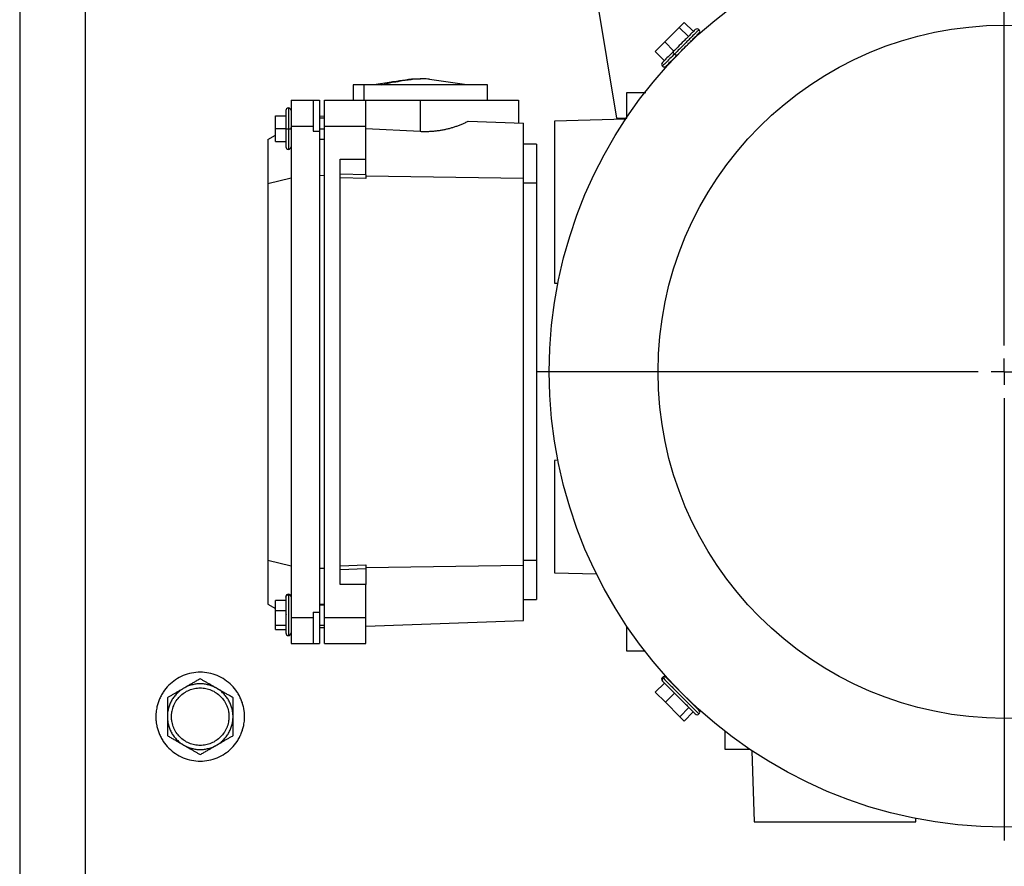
# Model space of a CAD drawing. Header units: inches. Extents: x 3 to 150, y 3 to 116.
# Tile 22 of 57: x 27 to 35, y 94 to 101. Entities that reach past the tile are written whole.
import ezdxf

# ---------------------------------------------------------------- set-up
doc = ezdxf.new("R2010")
doc.units = ezdxf.units.IN
doc.header["$LTSCALE"] = 14
doc.header["$MEASUREMENT"] = 0
doc.linetypes.add('CENTERX2', pattern=[0.8, 0.5, -0.1, 0.1, -0.1])
doc.layers.add('CENTER', color=40, linetype='CENTERX2')

# ---------------------------------------------------------------- blocks, each defined once
blk = doc.blocks.new('SW_CENTERMARKSYMBOL_0')
at = {"layer": 'CENTER', "color": 0}
for p, q in [((0, 0.2), (0, 3.5665)), ((0, 0), (0, 0.1)), ((-0.2, 0), (-3.5665, 0)), ((0, 0), (-0.1, 0)), ((0, 0), (0, -0.1)), ((0, 0), (0.1, 0)), ((0.2, 0), (3.5665, 0)), ((0, -0.2), (0, -3.5665))]:
    blk.add_line(p, q, dxfattribs=at)

msp = doc.modelspace()

# ---------------------------------------------------------------- linework, layer by layer
for p, q in [((27.1821, 103.9244), (27.1821, 86.9436)), ((27.6821, 86.934), (27.6821, 103.934)), ((31.5432, 101.105), (31.7293, 99.9882)), ((32.0954, 100.5697), (32.2061, 100.6804)), ((32.2061, 100.6804), (32.2441, 100.7183)), ((32.2061, 100.6804), (32.2757, 100.6108)), ((32.2441, 100.7183), (32.3137, 100.6487)), ((32.0227, 100.4969), (32.0954, 100.5697)), ((32.0954, 100.5697), (32.165, 100.5001)), ((32.2871, 100.5653), (32.2865, 100.5659)), ((32.0227, 100.4969), (32.0923, 100.4273)), ((32.1751, 100.4545), (32.1758, 100.4539)), ((30.5875, 100.2441), (30.3034, 100.2843)), ((29.7214, 100.2441), (29.7214, 100.126)), ((29.8048, 100.126), (29.8048, 100.2441)), ((30.0142, 100.2633), (29.8789, 100.2441)), ((30.745, 100.126), (30.745, 100.2441)), ((29.249, 100.126), (29.4183, 100.126)), ((29.249, 100.126), (29.249, 99.9291)), ((29.4183, 100.126), (29.4655, 100.126)), ((29.4183, 100.126), (29.4183, 99.9291)), ((29.4655, 100.126), (29.4655, 99.8898)), ((29.5049, 100.126), (29.8198, 100.126)), ((29.8198, 100.126), (30.2332, 100.126)), ((30.2332, 100.126), (30.2332, 99.8893)), ((30.9813, 100.126), (30.9813, 99.9536)), ((31.808, 99.9882), (31.808, 100.185)), ((31.808, 100.185), (31.9525, 100.185)), ((29.1309, 99.9094), (29.1309, 100.0079)), ((29.1309, 100.0079), (29.2096, 100.0079)), ((29.4655, 100.0065), (29.5049, 100.0051)), ((29.5049, 99.9882), (29.4655, 99.9882)), ((31.7983, 99.9828), (31.2569, 99.9655)), ((31.7293, 99.9882), (31.808, 99.9882)), ((29.2096, 99.9094), (29.1309, 99.9094)), ((29.1309, 99.811), (29.1309, 99.9094)), ((29.249, 99.9291), (29.4183, 99.9291)), ((29.249, 99.9291), (29.249, 96.189)), ((29.249, 99.9094), (29.249, 99.9183)), ((29.249, 99.9094), (29.249, 99.9183)), ((29.4183, 99.9291), (29.4183, 99.8898)), ((29.4655, 99.9094), (29.5049, 99.9094)), ((29.5049, 96.189), (29.5049, 99.9291)), ((29.5049, 99.9291), (29.8198, 99.9291)), ((29.8198, 99.6772), (29.8198, 99.9291)), ((29.8198, 99.9097), (30.2332, 99.8893)), ((30.5993, 99.9669), (31.0206, 99.9522)), ((31.0206, 99.532), (31.0206, 99.9522)), ((31.2569, 99.9655), (31.2569, 98.7336)), ((29.0718, 99.8268), (29.1309, 99.8609)), ((29.0718, 99.8268), (29.0718, 99.4931)), ((29.4183, 99.8898), (29.4655, 99.8898)), ((29.4655, 99.8898), (29.4655, 96.2283)), ((29.4655, 99.8307), (29.5049, 99.8307)), ((29.1309, 99.811), (29.2096, 99.811)), ((31.1191, 99.7913), (31.0206, 99.7913)), ((29.623, 99.6772), (29.8198, 99.6772)), ((29.623, 96.4408), (29.623, 99.6772)), ((29.8198, 99.5569), (29.8198, 99.6772)), ((29.0718, 99.4931), (29.249, 99.5354)), ((29.4655, 99.5545), (29.5049, 99.554)), ((29.8198, 99.5569), (29.623, 99.5638)), ((29.8198, 99.5291), (29.623, 99.5359)), ((29.8198, 99.5494), (31.0206, 99.532)), ((29.8198, 99.5494), (29.8198, 99.5291)), ((31.0206, 96.586), (31.0206, 99.532)), ((29.0718, 99.4931), (29.0718, 96.625)), ((31.0206, 99.4961), (31.1191, 99.4961)), ((31.1191, 99.4961), (31.1191, 96.622)), ((31.2569, 98.7336), (31.2816, 98.7327)), ((31.2816, 97.3854), (31.2569, 97.3844)), ((31.2569, 97.3844), (31.2569, 96.5284)), ((29.0718, 96.625), (29.249, 96.5827)), ((29.0718, 96.625), (29.0718, 96.2913)), ((31.1191, 96.622), (31.0206, 96.622)), ((29.4655, 96.5636), (29.5049, 96.5641)), ((29.623, 96.5822), (29.8198, 96.589)), ((29.623, 96.5543), (29.8198, 96.5611)), ((29.8198, 96.5687), (31.0206, 96.586)), ((29.8198, 96.5611), (29.8198, 96.4408)), ((31.0206, 96.1659), (31.0206, 96.586)), ((31.2569, 96.5284), (31.5755, 96.5207)), ((29.8198, 96.4408), (29.623, 96.4408)), ((29.8198, 96.189), (29.8198, 96.4408)), ((29.2096, 96.3194), (29.1309, 96.3194)), ((29.1309, 96.2421), (29.1309, 96.3194)), ((29.2293, 96.3651), (29.2293, 96.3622)), ((31.0206, 96.3268), (31.1191, 96.3268)), ((29.0718, 96.2913), (29.1309, 96.2572)), ((29.1309, 96.1313), (29.1309, 96.2421)), ((29.1309, 96.2421), (29.2096, 96.2421)), ((29.1309, 96.2087), (29.1309, 96.2342)), ((29.4183, 96.2283), (29.4655, 96.2283)), ((29.4183, 96.2283), (29.4183, 96.189)), ((29.5049, 96.2874), (29.4655, 96.2874)), ((29.4655, 96.2854), (29.5049, 96.2854)), ((29.4655, 96.2283), (29.4655, 95.9921)), ((29.2096, 96.2117), (29.2137, 96.2094)), ((29.249, 96.189), (29.4183, 96.189)), ((29.249, 96.189), (29.249, 95.9921)), ((29.4183, 96.189), (29.4183, 95.9921)), ((29.5049, 96.189), (29.8198, 96.189)), ((29.8198, 96.124), (31.0206, 96.1659)), ((29.1309, 96.1313), (29.2096, 96.1313)), ((29.1309, 96.0979), (29.1309, 96.1313)), ((29.1309, 96.0979), (29.2096, 96.0979)), ((29.4655, 96.1299), (29.5049, 96.1299)), ((29.4655, 96.1116), (29.5049, 96.113)), ((31.808, 95.9331), (31.808, 96.1208)), ((29.249, 95.9921), (29.4183, 95.9921)), ((29.4183, 95.9921), (29.4655, 95.9921)), ((29.5049, 95.9921), (29.8198, 95.9921)), ((31.944, 95.9331), (31.808, 95.9331)), ((32.0787, 95.7321), (32.0812, 95.7296)), ((32.0237, 95.6201), (32.0933, 95.6897)), ((32.1758, 95.6641), (32.1752, 95.6635)), ((32.1001, 95.5437), (32.0237, 95.6201)), ((32.1001, 95.5437), (32.1697, 95.6133)), ((32.2866, 95.5521), (32.2872, 95.5527)), ((32.2098, 95.434), (32.1001, 95.5437)), ((32.2098, 95.434), (32.2794, 95.5036)), ((32.2432, 95.4006), (32.2098, 95.434)), ((32.3128, 95.4702), (32.2432, 95.4006)), ((32.5561, 95.185), (32.5561, 95.321)), ((32.7438, 95.185), (32.5561, 95.185)), ((32.7583, 95.1753), (32.7756, 94.6338)), ((34.0075, 94.6338), (34.0084, 94.6586)), ((32.7756, 94.6338), (34.0075, 94.6338))]:
    msp.add_line(p, q)
for radius in [3.4665, 2.6378]:
    msp.add_circle((34.6821, 98.059), radius)
for centre, start, end in [((32.3421, 100.6494), 44.3488, 135.0011), ((32.3421, 100.6494), 315.0011, 44.3488), ((32.0916, 100.3988), 135.0011, 224.3488), ((32.0916, 100.3988), 224.3488, 315.0011), ((29.2293, 100.0472), 90.01812, 180), ((29.2293, 100.0472), 0, 90.01812), ((29.2293, 99.7716), 180, 270.01812), ((29.2293, 99.7716), 270.01812, 0), ((29.2293, 96.3464), 89.50749, 180), ((29.2293, 96.3464), 0, 89.50749), ((29.2293, 96.0709), 180, 269.50749), ((29.2293, 96.0709), 269.50749, 0), ((32.0917, 95.7191), 134.36592, 225.0011), ((32.0917, 95.7191), 45.0011, 134.36592), ((32.3422, 95.4686), 314.36592, 45.0011), ((32.3422, 95.4686), 225.0011, 314.36592)]:
    msp.add_arc(centre, 0.0197, start, end)
for points, knots in [([(32.3274, 100.6625), (32.3276, 100.6627), (32.3284, 100.6635), (32.3218, 100.6569), (32.3082, 100.6433), (32.2883, 100.6234), (32.2652, 100.6003), (32.2345, 100.5696), (32.1982, 100.5333), (32.1722, 100.5073), (32.1607, 100.4958)], [0, 0, 0, 0, 0.049726, 0.179687, 0.309648, 0.43573, 0.554702, 0.664388, 0.851821, 1, 1, 1, 1]), ([(32.3551, 100.6624), (32.3553, 100.6626), (32.3562, 100.6635), (32.3489, 100.6562), (32.3338, 100.641), (32.3117, 100.619), (32.286, 100.5932), (32.2519, 100.5592), (32.2116, 100.5188), (32.1827, 100.49), (32.1699, 100.4772)], [0, 0, 0, 0, 0.049736, 0.179696, 0.309656, 0.435735, 0.554706, 0.664392, 0.851823, 1, 1, 1, 1]), ([(32.1886, 100.468), (32.2, 100.4794), (32.226, 100.5055), (32.2624, 100.5418), (32.293, 100.5724), (32.3162, 100.5956), (32.336, 100.6154), (32.3497, 100.6291), (32.3562, 100.6356), (32.3554, 100.6348), (32.3552, 100.6346)], [0, 0, 0, 0, 0.148179, 0.335612, 0.445298, 0.56427, 0.690352, 0.820313, 0.950274, 1, 1, 1, 1]), ([(32.1607, 100.4958), (32.1499, 100.485), (32.1254, 100.4605), (32.1004, 100.4355), (32.0853, 100.4204), (32.0782, 100.4133), (32.0785, 100.4136), (32.0786, 100.4136)], [0, 0, 0, 0, 0.231303, 0.523881, 0.695099, 0.880812, 1, 1, 1, 1]), ([(32.1699, 100.4772), (32.1579, 100.4652), (32.1307, 100.438), (32.103, 100.4102), (32.0861, 100.3934), (32.0783, 100.3856), (32.0786, 100.3858), (32.0786, 100.3859)], [0, 0, 0, 0, 0.231307, 0.523889, 0.69511, 0.880826, 1, 1, 1, 1]), ([(32.1064, 100.3858), (32.1063, 100.3857), (32.1061, 100.3855), (32.1131, 100.3925), (32.1283, 100.4077), (32.1533, 100.4327), (32.1777, 100.4572), (32.1886, 100.468)], [0, 0, 0, 0, 0.119188, 0.304901, 0.476119, 0.768697, 1, 1, 1, 1]), ([(32.1699, 100.4772), (32.1683, 100.4788), (32.1666, 100.4807), (32.1637, 100.4846), (32.1624, 100.4866), (32.1606, 100.4902), (32.1601, 100.4918), (32.1599, 100.4944), (32.1602, 100.4953), (32.1607, 100.4958)], [0, 0, 0, 0, 0.25, 0.25, 0.5, 0.5, 0.75, 0.75, 1, 1, 1, 1]), ([(32.1886, 100.468), (32.188, 100.4674), (32.1871, 100.4671), (32.1846, 100.4673), (32.183, 100.4678), (32.1793, 100.4696), (32.1773, 100.4709), (32.1735, 100.4739), (32.1716, 100.4756), (32.1699, 100.4772)], [0, 0, 0, 0, 0.25, 0.25, 0.5, 0.5, 0.75, 0.75, 1, 1, 1, 1]), ([(30.0304, 100.2687), (30.0605, 100.2733), (30.1206, 100.2825), (30.1886, 100.2912), (30.2261, 100.2879), (30.2332, 100.2873)], [0, 0, 0, 0, 0.447031, 0.894057, 1, 1, 1, 1]), ([(30.3035, 100.2852), (30.2873, 100.2868), (30.2407, 100.2914), (30.1637, 100.2828), (30.1036, 100.2734), (30.0735, 100.2687)], [0, 0, 0, 0, 0.211519, 0.605761, 1, 1, 1, 1]), ([(29.8048, 100.2441), (29.7881, 100.2441), (29.7548, 100.2441), (29.7267, 100.2441), (29.7235, 100.2441), (29.7219, 100.2441)], [0, 0, 0, 0, 0.339272, 0.678544, 1, 1, 1, 1]), ([(30.7446, 100.2441), (30.7447, 100.2441), (30.748, 100.2441), (30.736, 100.2441), (30.7074, 100.2441), (30.6585, 100.2441), (30.5937, 100.2441), (30.515, 100.2441), (30.4254, 100.2441), (30.3285, 100.2441), (30.2279, 100.2441), (30.1275, 100.2441), (30.0311, 100.2441), (29.9428, 100.2441), (29.8645, 100.2441), (29.8247, 100.2441), (29.8048, 100.2441)], [0, 0, 0, 0, 0.004023, 0.080637, 0.15725, 0.233864, 0.310478, 0.387091, 0.463705, 0.540318, 0.616932, 0.693546, 0.770159, 0.846773, 0.923386, 1, 1, 1, 1]), ([(30.019, 100.2629), (30.0183, 100.2629), (30.017, 100.2629), (30.0154, 100.263), (30.0141, 100.2631), (30.0129, 100.2634), (30.0123, 100.2638), (30.0132, 100.2645), (30.0155, 100.2654), (30.0193, 100.2664), (30.0242, 100.2675), (30.0284, 100.2683), (30.0304, 100.2687)], [0, 0, 0, 0, 0.062609, 0.124967, 0.187394, 0.250219, 0.37471, 0.499904, 0.624673, 0.749499, 0.875812, 1, 1, 1, 1]), ([(30.0735, 100.2687), (30.0724, 100.2685), (30.0702, 100.2681), (30.0668, 100.2675), (30.0631, 100.267), (30.0581, 100.2663), (30.0517, 100.2654), (30.044, 100.2645), (30.0365, 100.2638), (30.0297, 100.2633), (30.0236, 100.263), (30.0205, 100.2629), (30.019, 100.2629)], [0, 0, 0, 0, 0.062038, 0.124063, 0.18663, 0.250283, 0.375163, 0.50005, 0.624219, 0.749355, 0.875582, 1, 1, 1, 1]), ([(29.5049, 99.9291), (29.5049, 99.9317), (29.5049, 99.9369), (29.5049, 99.9446), (29.5049, 99.9523), (29.5049, 99.9599), (29.5049, 99.9713), (29.5049, 99.9864), (29.5049, 100.0046), (29.5049, 100.0221), (29.5049, 100.0442), (29.5049, 100.0692), (29.5049, 100.0898), (29.5049, 100.103), (29.5049, 100.1113), (29.5049, 100.1178), (29.5049, 100.122), (29.5049, 100.1244), (29.5049, 100.1257), (29.5049, 100.1259), (29.5049, 100.126)], [0, 0, 0, 0, 0.025042, 0.050031, 0.075006, 0.100007, 0.125071, 0.18755, 0.2501, 0.31258, 0.375129, 0.500007, 0.624885, 0.687364, 0.749914, 0.812393, 0.874943, 0.916643, 0.958269, 1, 1, 1, 1]), ([(29.8198, 99.9291), (29.8198, 99.9549), (29.8198, 99.9806), (29.8198, 100.0283), (29.8198, 100.0501), (29.8198, 100.0865), (29.8198, 100.1011), (29.8198, 100.1209), (29.8198, 100.126), (29.8198, 100.126)], [0, 0, 0, 0, 0.25, 0.25, 0.5, 0.5, 0.75, 0.75, 1, 1, 1, 1]), ([(30.2332, 100.126), (30.2387, 100.126), (30.2496, 100.126), (30.2659, 100.126), (30.2822, 100.126), (30.2984, 100.126), (30.3147, 100.126), (30.3308, 100.126), (30.347, 100.126), (30.3631, 100.126), (30.3979, 100.126), (30.4507, 100.126), (30.5199, 100.126), (30.5864, 100.126), (30.6704, 100.126), (30.7656, 100.126), (30.8436, 100.126), (30.894, 100.126), (30.9254, 100.126), (30.9502, 100.126), (30.9645, 100.126), (30.9723, 100.126), (30.9763, 100.126), (30.9791, 100.126), (30.9809, 100.126), (30.9812, 100.126), (30.9813, 100.126)], [0, 0, 0, 0, 0.0139263, 0.0278298, 0.0417172, 0.0555951, 0.0694701, 0.0833489, 0.0972381, 0.1111444, 0.1250743, 0.1875783, 0.2501009, 0.3126049, 0.3751275, 0.5000027, 0.624878, 0.687382, 0.7499046, 0.8124086, 0.8749311, 0.8999807, 0.9249736, 0.9499487, 0.9749446, 1, 1, 1, 1]), ([(29.2293, 100.0669), (29.2293, 100.066), (29.2293, 100.0641), (29.2293, 100.0499), (29.2293, 100.0297), (29.2293, 99.9989), (29.2293, 99.958), (29.2293, 99.9243), (29.2293, 99.9094)], [0, 0, 0, 0, 0.158381, 0.312088, 0.457129, 0.59085, 0.819353, 1, 1, 1, 1]), ([(29.2096, 100.0472), (29.2096, 100.0464), (29.2096, 100.0448), (29.2096, 100.0322), (29.2096, 100.0176), (29.2096, 100.0058), (29.2096, 100.002)], [0, 0, 0, 0, 0.299702, 0.590456, 0.864815, 1, 1, 1, 1]), ([(29.2096, 100.0472), (29.2096, 100.0472), (29.2096, 100.0458), (29.2096, 100.0402), (29.2096, 100.0361), (29.2096, 100.0259), (29.2096, 100.0199), (29.2096, 100.0066), (29.2096, 99.9995), (29.2096, 99.9774), (29.2096, 99.9621), (29.2096, 99.9339), (29.2096, 99.9209), (29.2096, 99.9094)], [0, 0, 0, 0, 0.125, 0.125, 0.25, 0.25, 0.375, 0.375, 0.5, 0.5, 0.75, 0.75, 1, 1, 1, 1]), ([(29.2096, 99.9094), (29.2096, 99.9094), (29.21, 99.9094), (29.212, 99.9094), (29.2135, 99.9094), (29.2173, 99.9094), (29.2196, 99.9094), (29.2245, 99.9094), (29.227, 99.9094), (29.2293, 99.9094)], [0, 0, 0, 0, 0.25, 0.25, 0.5, 0.5, 0.75, 0.75, 1, 1, 1, 1]), ([(29.2096, 99.9094), (29.2096, 99.898), (29.2096, 99.885), (29.2096, 99.8567), (29.2096, 99.8415), (29.2096, 99.8194), (29.2096, 99.8122), (29.2096, 99.799), (29.2096, 99.7929), (29.2096, 99.7828), (29.2096, 99.7787), (29.2096, 99.7731), (29.2096, 99.7716), (29.2096, 99.7716)], [0, 0, 0, 0, 0.25, 0.25, 0.5, 0.5, 0.625, 0.625, 0.75, 0.75, 0.875, 0.875, 1, 1, 1, 1]), ([(29.2293, 99.9094), (29.2316, 99.9094), (29.2341, 99.9094), (29.239, 99.9094), (29.2413, 99.9094), (29.2451, 99.9094), (29.2466, 99.9094), (29.2486, 99.9094), (29.249, 99.9094), (29.249, 99.9094)], [0, 0, 0, 0, 0.25, 0.25, 0.5, 0.5, 0.75, 0.75, 1, 1, 1, 1]), ([(29.2293, 99.9094), (29.2293, 99.8945), (29.2293, 99.8608), (29.2293, 99.82), (29.2293, 99.7892), (29.2293, 99.769), (29.2293, 99.7548), (29.2293, 99.7529), (29.2293, 99.752)], [0, 0, 0, 0, 0.180647, 0.40915, 0.542871, 0.687912, 0.841619, 1, 1, 1, 1]), ([(30.2332, 99.8893), (30.2381, 99.8891), (30.2479, 99.8886), (30.2626, 99.8883), (30.2772, 99.8883), (30.2919, 99.8886), (30.3065, 99.8892), (30.3212, 99.8901), (30.3358, 99.8912), (30.3503, 99.8927), (30.3649, 99.8944), (30.3793, 99.8964), (30.3938, 99.8987), (30.4082, 99.9013), (30.4265, 99.905), (30.4486, 99.9101), (30.4744, 99.9171), (30.5, 99.9251), (30.5254, 99.9341), (30.5505, 99.944), (30.5752, 99.9549), (30.5913, 99.9629), (30.5993, 99.9669)], [0, 0, 0, 0, 0.037255, 0.074507, 0.111771, 0.149061, 0.186393, 0.223779, 0.261235, 0.298774, 0.336411, 0.37416, 0.412034, 0.450047, 0.488214, 0.558358, 0.629369, 0.701323, 0.774294, 0.848353, 0.923567, 1, 1, 1, 1]), ([(31.1191, 99.7913), (31.1191, 99.7913), (31.1191, 99.7912), (31.1191, 99.7907), (31.1191, 99.79), (31.1191, 99.7889), (31.1191, 99.7874), (31.1191, 99.7846), (31.1191, 99.7791), (31.1191, 99.7693), (31.1191, 99.7569), (31.1191, 99.737), (31.1191, 99.7062), (31.1191, 99.6686), (31.1191, 99.6355), (31.1191, 99.6092), (31.1191, 99.5819), (31.1191, 99.5569), (31.1191, 99.5346), (31.1191, 99.5154), (31.1191, 99.5025), (31.1191, 99.4961)], [0, 0, 0, 0, 0.020876, 0.041711, 0.062525, 0.083342, 0.104184, 0.125073, 0.187564, 0.250102, 0.312593, 0.375131, 0.500008, 0.624886, 0.687377, 0.749914, 0.812405, 0.874943, 0.916648, 0.958274, 1, 1, 1, 1]), ([(29.8198, 99.5569), (29.8198, 99.556), (29.8198, 99.5541), (29.8198, 99.551), (29.8198, 99.5479), (29.8198, 99.5449), (29.8198, 99.5419), (29.8198, 99.539), (29.8198, 99.5363), (29.8198, 99.5337), (29.8198, 99.5313), (29.8198, 99.5298), (29.8198, 99.5291)], [0, 0, 0, 0, 0.128745, 0.251103, 0.367074, 0.476658, 0.579854, 0.676662, 0.767081, 0.85111, 0.92875, 1, 1, 1, 1]), ([(31.1191, 96.622), (31.1191, 96.6188), (31.1191, 96.6124), (31.1191, 96.6027), (31.1191, 96.5931), (31.1191, 96.5835), (31.1191, 96.5739), (31.1191, 96.5581), (31.1191, 96.5362), (31.1191, 96.5089), (31.1191, 96.4826), (31.1191, 96.4495), (31.1191, 96.4119), (31.1191, 96.3811), (31.1191, 96.3612), (31.1191, 96.3488), (31.1191, 96.339), (31.1191, 96.3327), (31.1191, 96.3291), (31.1191, 96.3271), (31.1191, 96.3269), (31.1191, 96.3268)], [0, 0, 0, 0, 0.020876, 0.041711, 0.062525, 0.083342, 0.104184, 0.125073, 0.187564, 0.250102, 0.312593, 0.375131, 0.500008, 0.624886, 0.687377, 0.749914, 0.812405, 0.874943, 0.916648, 0.958274, 1, 1, 1, 1]), ([(29.8198, 96.589), (29.8198, 96.5877), (29.8198, 96.5852), (29.8198, 96.5813), (29.8198, 96.5776), (29.8198, 96.5727), (29.8198, 96.5669), (29.8198, 96.5631), (29.8198, 96.5611)], [0, 0, 0, 0, 0.125082, 0.249333, 0.373968, 0.50019, 0.749354, 1, 1, 1, 1]), ([(29.2096, 96.343), (29.2096, 96.3452), (29.21, 96.3477), (29.212, 96.3524), (29.2135, 96.3547), (29.2173, 96.3584), (29.2196, 96.3599), (29.2245, 96.3618), (29.227, 96.3622), (29.2293, 96.3622)], [0, 0, 0, 0, 0.25, 0.25, 0.5, 0.5, 0.75, 0.75, 1, 1, 1, 1]), ([(29.2096, 96.343), (29.2096, 96.339), (29.2096, 96.3301), (29.2096, 96.3039), (29.2096, 96.2737), (29.2096, 96.2445), (29.2096, 96.2117), (29.2096, 96.1776), (29.2096, 96.1455), (29.2096, 96.118), (29.2096, 96.0967), (29.2096, 96.0789), (29.2096, 96.0695), (29.2096, 96.0715), (29.2096, 96.0718)], [0, 0, 0, 0, 0.097279, 0.220329, 0.292339, 0.370444, 0.453216, 0.538536, 0.623855, 0.706627, 0.784733, 0.856742, 0.979792, 1, 1, 1, 1]), ([(29.2293, 96.3622), (29.2316, 96.3622), (29.2341, 96.3618), (29.239, 96.3599), (29.2413, 96.3584), (29.2451, 96.3547), (29.2466, 96.3524), (29.2486, 96.3477), (29.249, 96.3452), (29.249, 96.343)], [0, 0, 0, 0, 0.25, 0.25, 0.5, 0.5, 0.75, 0.75, 1, 1, 1, 1]), ([(29.2293, 96.3622), (29.2293, 96.3577), (29.2293, 96.3474), (29.2293, 96.3175), (29.2293, 96.283), (29.2293, 96.2496), (29.2293, 96.2121), (29.2293, 96.1732), (29.2293, 96.1365), (29.2293, 96.1051), (29.2293, 96.0807), (29.2293, 96.0603), (29.2293, 96.0496), (29.2293, 96.0519), (29.2293, 96.0522)], [0, 0, 0, 0, 0.097277, 0.220323, 0.292331, 0.370434, 0.453204, 0.538522, 0.623839, 0.706609, 0.784712, 0.85672, 0.979766, 1, 1, 1, 1]), ([(29.5049, 95.9921), (29.5049, 95.9921), (29.5049, 95.9922), (29.5049, 95.9927), (29.5049, 95.9934), (29.5049, 95.9945), (29.5049, 95.9965), (29.5049, 96.0003), (29.5049, 96.0068), (29.5049, 96.0151), (29.5049, 96.0283), (29.5049, 96.0489), (29.5049, 96.0739), (29.5049, 96.096), (29.5049, 96.1135), (29.5049, 96.1317), (29.5049, 96.1484), (29.5049, 96.1632), (29.5049, 96.1761), (29.5049, 96.1847), (29.5049, 96.189)], [0, 0, 0, 0, 0.025042, 0.050031, 0.075006, 0.100007, 0.125071, 0.18755, 0.2501, 0.31258, 0.375129, 0.500007, 0.624885, 0.687364, 0.749914, 0.812393, 0.874943, 0.916643, 0.958269, 1, 1, 1, 1]), ([(29.8198, 95.9921), (29.8198, 95.9921), (29.8198, 95.9972), (29.8198, 96.017), (29.8198, 96.0316), (29.8198, 96.068), (29.8198, 96.0898), (29.8198, 96.1374), (29.8198, 96.1632), (29.8198, 96.189)], [0, 0, 0, 0, 0.25, 0.25, 0.5, 0.5, 0.75, 0.75, 1, 1, 1, 1]), ([(28.8951, 95.434), (28.895, 95.4377), (28.8949, 95.4451), (28.8944, 95.4562), (28.8935, 95.4672), (28.8922, 95.4782), (28.8906, 95.4891), (28.8873, 95.5072), (28.881, 95.5323), (28.8698, 95.5636), (28.8556, 95.5936), (28.8329, 95.6316), (28.7976, 95.6746), (28.746, 95.7169), (28.6872, 95.7483), (28.6234, 95.7677), (28.5571, 95.7742), (28.4907, 95.7677), (28.4269, 95.7483), (28.3681, 95.7169), (28.3165, 95.6746), (28.2812, 95.6316), (28.2585, 95.5936), (28.2443, 95.5636), (28.2331, 95.5323), (28.2259, 95.5037), (28.2217, 95.4782), (28.2195, 95.4562), (28.2192, 95.4414), (28.2191, 95.434)], [0, 0, 0, 0, 0.010444, 0.020866, 0.031279, 0.041692, 0.052118, 0.062567, 0.09383, 0.125112, 0.156375, 0.187657, 0.250127, 0.312596, 0.375065, 0.437535, 0.500004, 0.562473, 0.624943, 0.687412, 0.749881, 0.812351, 0.843613, 0.874896, 0.906158, 0.937441, 0.958304, 0.979127, 1, 1, 1, 1]), ([(28.5571, 95.7227), (28.5528, 95.7203), (28.5445, 95.7155), (28.532, 95.7082), (28.5196, 95.7011), (28.5074, 95.694), (28.4922, 95.6853), (28.4741, 95.6748), (28.4531, 95.6627), (28.4391, 95.6546), (28.4321, 95.6506)], [0, 0, 0, 0, 0.103679, 0.205188, 0.304865, 0.403091, 0.500286, 0.669005, 0.834455, 1, 1, 1, 1]), ([(28.6821, 95.6506), (28.6785, 95.6526), (28.6715, 95.6566), (28.661, 95.6627), (28.6505, 95.6687), (28.64, 95.6748), (28.6295, 95.6809), (28.6156, 95.6889), (28.5984, 95.6988), (28.5778, 95.7107), (28.564, 95.7187), (28.5571, 95.7227)], [0, 0, 0, 0, 0.08311, 0.165759, 0.248389, 0.331429, 0.415294, 0.500383, 0.662699, 0.828654, 1, 1, 1, 1]), ([(32.0812, 95.7296), (32.0796, 95.728), (32.0781, 95.7259), (32.076, 95.7212), (32.0754, 95.7185), (32.0753, 95.7131), (32.0759, 95.7104), (32.0778, 95.7057), (32.0793, 95.7037), (32.0809, 95.7021)], [0, 0, 0, 0, 0.25, 0.25, 0.5, 0.5, 0.75, 0.75, 1, 1, 1, 1]), ([(32.0809, 95.7021), (32.0844, 95.6985), (32.0925, 95.6904), (32.1163, 95.6667), (32.1437, 95.6393), (32.1702, 95.6128), (32.2001, 95.5829), (32.231, 95.552), (32.2603, 95.5227), (32.2853, 95.4977), (32.3047, 95.4783), (32.321, 95.462), (32.3295, 95.4535), (32.3277, 95.4553), (32.3275, 95.4555)], [0, 0, 0, 0, 0.097217, 0.220187, 0.29215, 0.370205, 0.452924, 0.538189, 0.623453, 0.706172, 0.784227, 0.85619, 0.979161, 1, 1, 1, 1]), ([(32.1087, 95.73), (32.1071, 95.7316), (32.1051, 95.733), (32.1004, 95.735), (32.0977, 95.7355), (32.0923, 95.7355), (32.0897, 95.7348), (32.0849, 95.7327), (32.0829, 95.7313), (32.0812, 95.7296)], [0, 0, 0, 0, 0.25, 0.25, 0.5, 0.5, 0.75, 0.75, 1, 1, 1, 1]), ([(32.0812, 95.7296), (32.0852, 95.7256), (32.0942, 95.7166), (32.1205, 95.6903), (32.151, 95.6598), (32.1805, 95.6303), (32.2137, 95.5972), (32.248, 95.5628), (32.2805, 95.5303), (32.3083, 95.5025), (32.3299, 95.4809), (32.348, 95.4628), (32.3575, 95.4534), (32.3555, 95.4553), (32.3552, 95.4556)], [0, 0, 0, 0, 0.097215, 0.220182, 0.292144, 0.370197, 0.452914, 0.538177, 0.62344, 0.706157, 0.78421, 0.856172, 0.97914, 1, 1, 1, 1]), ([(32.3553, 95.4834), (32.3556, 95.4831), (32.3573, 95.4813), (32.3488, 95.4899), (32.3325, 95.5061), (32.3131, 95.5256), (32.2881, 95.5506), (32.2589, 95.5798), (32.2279, 95.6108), (32.1981, 95.6406), (32.1716, 95.6671), (32.1441, 95.6946), (32.1204, 95.7183), (32.1123, 95.7264), (32.1087, 95.73)], [0, 0, 0, 0, 0.020839, 0.14381, 0.215773, 0.293828, 0.376547, 0.461811, 0.547076, 0.629795, 0.70785, 0.779813, 0.902783, 1, 1, 1, 1]), ([(28.4321, 95.6506), (28.4294, 95.649), (28.424, 95.6458), (28.4162, 95.6406), (28.4086, 95.6352), (28.4012, 95.6296), (28.394, 95.6236), (28.387, 95.6174), (28.3746, 95.6055), (28.3581, 95.5867), (28.3399, 95.5594), (28.3254, 95.53), (28.3166, 95.5041), (28.3117, 95.4828), (28.309, 95.4667), (28.3074, 95.4504), (28.3072, 95.4395), (28.3071, 95.434)], [0, 0, 0, 0, 0.035842, 0.071563, 0.107211, 0.142837, 0.178493, 0.214227, 0.250089, 0.37501, 0.500015, 0.624936, 0.74994, 0.812574, 0.874949, 0.937335, 1, 1, 1, 1]), ([(28.4321, 95.6506), (28.4285, 95.6485), (28.4215, 95.6445), (28.411, 95.6384), (28.4006, 95.6323), (28.39, 95.6263), (28.3795, 95.6202), (28.3656, 95.6122), (28.3484, 95.6022), (28.3278, 95.5903), (28.314, 95.5824), (28.3071, 95.5784)], [0, 0, 0, 0, 0.08311, 0.165759, 0.248389, 0.331429, 0.415294, 0.500383, 0.662699, 0.828654, 1, 1, 1, 1]), ([(28.3383, 95.434), (28.3383, 95.4369), (28.3384, 95.4426), (28.3389, 95.4512), (28.3398, 95.4598), (28.3409, 95.4683), (28.3432, 95.4809), (28.3474, 95.4976), (28.3546, 95.5179), (28.3638, 95.5373), (28.3785, 95.5619), (28.4014, 95.5897), (28.4347, 95.6171), (28.4728, 95.6374), (28.5141, 95.65), (28.5571, 95.6542), (28.6, 95.65), (28.6413, 95.6374), (28.6794, 95.6171), (28.7127, 95.5897), (28.7356, 95.5619), (28.7503, 95.5373), (28.7595, 95.5179), (28.7667, 95.4977), (28.7714, 95.4791), (28.7741, 95.4626), (28.7755, 95.4484), (28.7757, 95.4388), (28.7758, 95.434)], [0, 0, 0, 0, 0.012528, 0.025029, 0.037522, 0.050029, 0.062566, 0.093823, 0.125111, 0.156368, 0.187656, 0.250126, 0.312595, 0.375065, 0.437534, 0.500003, 0.562473, 0.624942, 0.687412, 0.749881, 0.812351, 0.843607, 0.874896, 0.906152, 0.937441, 0.958302, 0.979125, 1, 1, 1, 1]), ([(28.6821, 95.6506), (28.6793, 95.6521), (28.6739, 95.6551), (28.6655, 95.6594), (28.657, 95.6632), (28.6484, 95.6668), (28.6397, 95.6701), (28.6308, 95.673), (28.6143, 95.6777), (28.5898, 95.6826), (28.5571, 95.6847), (28.5243, 95.6826), (28.4975, 95.6773), (28.4766, 95.671), (28.4613, 95.6652), (28.4464, 95.6585), (28.4368, 95.6532), (28.4321, 95.6506)], [0, 0, 0, 0, 0.035842, 0.071563, 0.107211, 0.142837, 0.178493, 0.214227, 0.250089, 0.37501, 0.500015, 0.624936, 0.74994, 0.812574, 0.874949, 0.937335, 1, 1, 1, 1]), ([(28.8071, 95.434), (28.807, 95.4372), (28.807, 95.4434), (28.8064, 95.4528), (28.8055, 95.462), (28.8043, 95.4713), (28.8028, 95.4805), (28.8008, 95.4897), (28.7967, 95.5063), (28.7887, 95.53), (28.7742, 95.5594), (28.756, 95.5867), (28.7379, 95.6072), (28.722, 95.6222), (28.7094, 95.6325), (28.6961, 95.6421), (28.6867, 95.6477), (28.6821, 95.6506)], [0, 0, 0, 0, 0.035842, 0.071563, 0.107211, 0.142837, 0.178493, 0.214227, 0.250089, 0.37501, 0.500015, 0.624936, 0.74994, 0.812574, 0.874949, 0.937335, 1, 1, 1, 1]), ([(28.8071, 95.5784), (28.8028, 95.5808), (28.7945, 95.5856), (28.782, 95.5929), (28.7696, 95.6), (28.7574, 95.607), (28.7422, 95.6158), (28.7241, 95.6262), (28.7031, 95.6384), (28.6891, 95.6465), (28.6821, 95.6506)], [0, 0, 0, 0, 0.103679, 0.205188, 0.304865, 0.403091, 0.500286, 0.669005, 0.834455, 1, 1, 1, 1]), ([(28.3071, 95.5784), (28.3071, 95.5735), (28.3071, 95.5638), (28.3071, 95.5493), (28.3071, 95.5351), (28.3071, 95.5209), (28.307, 95.5034), (28.3071, 95.4825), (28.3071, 95.4582), (28.3071, 95.4421), (28.3071, 95.434)], [0, 0, 0, 0, 0.103957, 0.20573, 0.305664, 0.40414, 0.501584, 0.669853, 0.834879, 1, 1, 1, 1]), ([(28.8071, 95.434), (28.8071, 95.4381), (28.807, 95.4462), (28.807, 95.4582), (28.807, 95.4703), (28.807, 95.4824), (28.807, 95.4945), (28.8071, 95.5106), (28.807, 95.5305), (28.807, 95.5543), (28.8071, 95.5703), (28.8071, 95.5784)], [0, 0, 0, 0, 0.082791, 0.165127, 0.247443, 0.330164, 0.413702, 0.498449, 0.661384, 0.827975, 1, 1, 1, 1]), ([(28.2191, 95.434), (28.2191, 95.4304), (28.2192, 95.423), (28.2197, 95.4119), (28.2206, 95.4009), (28.2219, 95.3899), (28.2235, 95.379), (28.2268, 95.3609), (28.2331, 95.3358), (28.2443, 95.3045), (28.2585, 95.2745), (28.2812, 95.2365), (28.3165, 95.1935), (28.3681, 95.1512), (28.4269, 95.1198), (28.4907, 95.1004), (28.5571, 95.0939), (28.6234, 95.1004), (28.6872, 95.1198), (28.746, 95.1512), (28.7976, 95.1935), (28.8329, 95.2365), (28.8556, 95.2744), (28.8698, 95.3045), (28.881, 95.3358), (28.8882, 95.3644), (28.8924, 95.3899), (28.8946, 95.4119), (28.8949, 95.4267), (28.8951, 95.434)], [0, 0, 0, 0, 0.010444, 0.020866, 0.031279, 0.041692, 0.052118, 0.062567, 0.09383, 0.125112, 0.156375, 0.187657, 0.250127, 0.312596, 0.375065, 0.437535, 0.500004, 0.562473, 0.624943, 0.687412, 0.749881, 0.812351, 0.843613, 0.874896, 0.906158, 0.937441, 0.958304, 0.979127, 1, 1, 1, 1]), ([(28.3071, 95.434), (28.3071, 95.43), (28.3071, 95.4218), (28.307, 95.4096), (28.307, 95.3953), (28.3071, 95.379), (28.3071, 95.3551), (28.3071, 95.3251), (28.3071, 95.3017), (28.3071, 95.2897)], [0, 0, 0, 0, 0.083387, 0.1669, 0.250998, 0.376026, 0.502105, 0.745992, 1, 1, 1, 1]), ([(28.3071, 95.434), (28.3071, 95.4309), (28.3072, 95.4247), (28.3077, 95.4153), (28.3086, 95.406), (28.3098, 95.3968), (28.3113, 95.3876), (28.3133, 95.3784), (28.3174, 95.3618), (28.3254, 95.3381), (28.3399, 95.3087), (28.3581, 95.2814), (28.3762, 95.2609), (28.3921, 95.2459), (28.4047, 95.2356), (28.418, 95.226), (28.4274, 95.2204), (28.4321, 95.2175)], [0, 0, 0, 0, 0.035842, 0.071563, 0.107211, 0.142837, 0.178493, 0.214227, 0.250089, 0.37501, 0.500015, 0.624936, 0.74994, 0.812574, 0.874949, 0.937335, 1, 1, 1, 1]), ([(28.7758, 95.434), (28.7758, 95.4312), (28.7757, 95.4255), (28.7752, 95.4169), (28.7743, 95.4083), (28.7732, 95.3998), (28.7709, 95.3871), (28.7667, 95.3704), (28.7595, 95.3502), (28.7503, 95.3308), (28.7356, 95.3062), (28.7127, 95.2784), (28.6794, 95.251), (28.6413, 95.2306), (28.6, 95.2181), (28.5571, 95.2139), (28.5141, 95.2181), (28.4728, 95.2306), (28.4347, 95.251), (28.4014, 95.2784), (28.3786, 95.3062), (28.3638, 95.3308), (28.3546, 95.3502), (28.3474, 95.3704), (28.3427, 95.389), (28.34, 95.4055), (28.3386, 95.4197), (28.3384, 95.4293), (28.3383, 95.434)], [0, 0, 0, 0, 0.012528, 0.025029, 0.037522, 0.050029, 0.062566, 0.093823, 0.125111, 0.156368, 0.187656, 0.250126, 0.312595, 0.375065, 0.437534, 0.500003, 0.562473, 0.624942, 0.687412, 0.749881, 0.812351, 0.843607, 0.874896, 0.906152, 0.937441, 0.958302, 0.979125, 1, 1, 1, 1]), ([(28.6821, 95.2175), (28.6847, 95.2191), (28.6901, 95.2223), (28.6979, 95.2274), (28.7056, 95.2328), (28.713, 95.2385), (28.7201, 95.2445), (28.7271, 95.2507), (28.7395, 95.2626), (28.756, 95.2814), (28.7742, 95.3087), (28.7887, 95.3381), (28.7975, 95.364), (28.8024, 95.3852), (28.8051, 95.4014), (28.8067, 95.4177), (28.807, 95.4286), (28.8071, 95.434)], [0, 0, 0, 0, 0.035842, 0.071563, 0.107211, 0.142837, 0.178493, 0.214227, 0.250089, 0.37501, 0.500015, 0.624936, 0.74994, 0.812574, 0.874949, 0.937335, 1, 1, 1, 1]), ([(28.8071, 95.2897), (28.8071, 95.2946), (28.8071, 95.3042), (28.807, 95.3185), (28.807, 95.3327), (28.8071, 95.3468), (28.8071, 95.3622), (28.8071, 95.379), (28.8071, 95.3973), (28.8071, 95.4157), (28.8071, 95.4279), (28.8071, 95.434)], [0, 0, 0, 0, 0.103177, 0.204204, 0.303416, 0.401188, 0.497932, 0.62399, 0.749025, 0.874907, 1, 1, 1, 1]), ([(28.3071, 95.2897), (28.3113, 95.2873), (28.3196, 95.2824), (28.3321, 95.2752), (28.3445, 95.2681), (28.3567, 95.261), (28.3719, 95.2523), (28.39, 95.2419), (28.4111, 95.2297), (28.4251, 95.2216), (28.4321, 95.2175)], [0, 0, 0, 0, 0.1036795, 0.205188, 0.3048653, 0.4030913, 0.5002862, 0.6690048, 0.8344548, 1, 1, 1, 1]), ([(28.6821, 95.2175), (28.6856, 95.2196), (28.6926, 95.2236), (28.7031, 95.2297), (28.7136, 95.2357), (28.7241, 95.2418), (28.7346, 95.2479), (28.7485, 95.2559), (28.7657, 95.2658), (28.7863, 95.2777), (28.8001, 95.2857), (28.8071, 95.2897)], [0, 0, 0, 0, 0.08311, 0.165759, 0.248389, 0.331429, 0.415294, 0.500383, 0.662699, 0.828654, 1, 1, 1, 1]), ([(28.4321, 95.2175), (28.4348, 95.216), (28.4402, 95.2129), (28.4486, 95.2087), (28.4571, 95.2048), (28.4657, 95.2013), (28.4744, 95.198), (28.4833, 95.1951), (28.4998, 95.1904), (28.5243, 95.1855), (28.557, 95.1833), (28.5898, 95.1855), (28.6166, 95.1908), (28.6375, 95.1971), (28.6528, 95.2029), (28.6677, 95.2096), (28.6773, 95.2149), (28.6821, 95.2175)], [0, 0, 0, 0, 0.035842, 0.071563, 0.107211, 0.142837, 0.178493, 0.214227, 0.250089, 0.37501, 0.500015, 0.624936, 0.74994, 0.812574, 0.874949, 0.937335, 1, 1, 1, 1]), ([(28.4321, 95.2175), (28.4356, 95.2155), (28.4426, 95.2115), (28.4531, 95.2054), (28.4636, 95.1994), (28.4741, 95.1933), (28.4847, 95.1872), (28.4985, 95.1792), (28.5157, 95.1692), (28.5363, 95.1573), (28.5501, 95.1494), (28.5571, 95.1454)], [0, 0, 0, 0, 0.08311, 0.165759, 0.248389, 0.331429, 0.415294, 0.500383, 0.662699, 0.828654, 1, 1, 1, 1]), ([(28.5571, 95.1454), (28.5613, 95.1478), (28.5696, 95.1526), (28.5821, 95.1599), (28.5945, 95.167), (28.6067, 95.174), (28.6219, 95.1828), (28.64, 95.1933), (28.661, 95.2054), (28.675, 95.2135), (28.6821, 95.2175)], [0, 0, 0, 0, 0.103679, 0.205188, 0.304865, 0.403091, 0.500286, 0.669005, 0.834455, 1, 1, 1, 1])]:
    msp.add_open_spline(points, degree=3, knots=knots)
msp.add_open_spline([(29.9366, 100.2441), (29.9639, 100.2511), (29.9914, 100.2574), (30.019, 100.2629)], degree=3)

# ---------------------------------------------------------------- block references
at = {"layer": 'CENTER'}
msp.add_blockref('SW_CENTERMARKSYMBOL_0', (34.6821, 98.059), dxfattribs=at)

doc.saveas('drawing.dxf')
